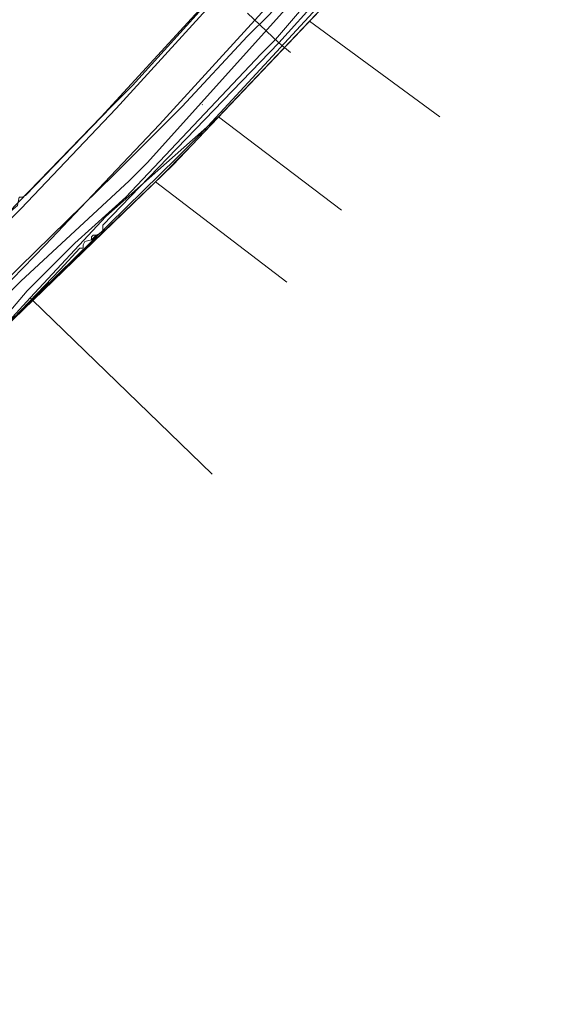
# Model space of a CAD drawing. Header units: metres. Extents: x 92810 to 93633, y 464687 to 465459.
# Tile 76 of 256: x 93139 to 93162, y 464876 to 464919. Entities that reach past the tile are written whole.
import ezdxf

# ---------------------------------------------------------------- set-up
doc = ezdxf.new("R2010")
doc.units = ezdxf.units.M
for name, color, linetype, lineweight, transparency in [('B-OI-KL-DATA_KPN-G', 90, 'SI_B_DATA_KPN', 18, 0.4), ('B-OI-KL-DATA_LIANDER-G', 90, 'SI_B_DATA_LIANDER', 18, 0.4), ('B-OI-KL-DATA_ZIGGO BV-G', 90, 'SI_B_DATA_ZIGGO', 18, 0.4), ('B-OI-KL-ET_LS_LIANDER-G', 190, 'SI_B_ET_LS_LIANDER', 18, 0.4), ('B-OI-KL-GAS_LD_LIANDER-G', 30, 'SI_B_GAS_LD_LIANDER', 18, 0.4), ('B-WE-KL-WATER-G', 170, 'KL-WATER-N', 18, 0.4)]:
    doc.layers.add(name, color=color, linetype=linetype, lineweight=lineweight, transparency=transparency)
doc.styles.get("Standard").update_dxf_attribs({"font": 'isocp.shx'})
doc.linetypes.add('KL-WATER-N', pattern='A,7,-0.5,[168,NLCS.SHX,S=0.75,R=0,X=0.75,Y=0],-2', length=9.5)
doc.linetypes.add('SI_B_DATA_KPN', pattern='A,5,-2,["KPN",Standard,S=1.5,R=0,X=-0.51,Y=-0.75],-8', length=15)
doc.linetypes.add('SI_B_DATA_LIANDER', pattern='A,5,-2,["LI-DATA",Standard,S=1.5,R=0,X=-0.51,Y=-0.75],-11', length=18)
doc.linetypes.add('SI_B_DATA_ZIGGO', pattern='A,5,-2,["ZIGGO",Standard,S=1.5,R=0,X=-0.51,Y=-0.75],-9', length=16)
doc.linetypes.add('SI_B_ET_LS_LIANDER', pattern='A,5,-2,["LI-LS",Standard,S=1.5,R=0,X=-0.51,Y=-0.75],-10', length=17)
doc.linetypes.add('SI_B_GAS_LD_LIANDER', pattern='A,5,-2,["LI-G-LD",Standard,S=1.5,R=0,X=-0.51,Y=-0.75],-11', length=18)

msp = doc.modelspace()

# ---------------------------------------------------------------- linework, layer by layer
at = {"layer": 'B-OI-KL-DATA_KPN-G', "flags": 128}
for points in [[(93180.821, 464956.107), (93181.179, 464955.464), (93181.179, 464954.964), (93181.107, 464954.893), (93168.679, 464938.607), (93168.393, 464938.321), (93159.75, 464928.107), (93159.25, 464927.607), (93146.464, 464913.75), (93145.464, 464912.75), (93127.036, 464894.679)], [(93161.893, 464932.821), (93158.607, 464928.964), (93157.464, 464927.75), (93149.464, 464918.964), (93148.536, 464918.036), (93145.679, 464914.964), (93142.75, 464912.036), (93133.107, 464902.607), (93133.107, 464902.464), (93132.964, 464902.464)], [(93161.964, 464932.75), (93161.964, 464932.536), (93161.821, 464932.393), (93159.25, 464929.107), (93158.893, 464928.75), (93152.036, 464921.25), (93151.964, 464920.964), (93151.607, 464920.821), (93144.179, 464912.536), (93143.393, 464911.75), (93138.679, 464907.393), (93137.179, 464905.893), (93133.321, 464902.107)]]:
    msp.add_lwpolyline(points, dxfattribs=at)
at = {"layer": 'B-OI-KL-DATA_LIANDER-G', "flags": 128}
msp.add_lwpolyline([(93213.75, 464999.893), (93198.25, 464977.393), (93197.321, 464975.821), (93192.964, 464971.679), (93182.821, 464957.536), (93182.679, 464957.464), (93177.607, 464956.536), (93176.821, 464955.679), (93176.536, 464955.107), (93176.536, 464954.464), (93176.464, 464954.393), (93166.607, 464942.607), (93165.107, 464940.607), (93159.179, 464933.464), (93150.179, 464923.179), (93149.607, 464922.607), (93143.536, 464915.893), (93142.607, 464914.964), (93138.893, 464911.107), (93138.75, 464911.036), (93138.607, 464911.036), (93138.536, 464910.679), (93137.607, 464909.893), (93134.036, 464906.036), (93132.179, 464904.179), (93110.464, 464882.679), (93087.821, 464863.75), (93073.679, 464855.821)], dxfattribs=at)
at = {"layer": 'B-OI-KL-DATA_ZIGGO BV-G', "flags": 128}
for points in [[(93128.32, 464895.68), (93133.607, 464901.144), (93145.283, 464912.433), (93153.343, 464920.919), (93156.072, 464924.319), (93167.561, 464937.954), (93175.026, 464947.023), (93179.86, 464953.476), (93189.738, 464965.744), (93200.115, 464979.839), (93200.32, 464981.074), (93208.979, 464992.224), (93214.705, 465000), (93218.187, 465005.314)], [(93157.793, 464926.361), (93153.343, 464920.919), (93151.218, 464918.682)], [(93151.218, 464918.682), (93147.27, 464914.526)], [(93156.88, 464914.531), (93151.218, 464918.682)], [(93146.569, 464915.057), (93146.555, 464915.068)], [(93147.27, 464914.526), (93142.377, 464910.204)], [(93147.27, 464914.526), (93146.121, 464913.316)], [(93152.614, 464910.477), (93147.27, 464914.526)], [(93146.121, 464913.316), (93144.532, 464911.712)], [(93144.532, 464911.712), (93139.178, 464906.574)], [(93150.237, 464907.339), (93144.532, 464911.712)], [(93142.377, 464910.204), (93139.091, 464906.658)], [(93139.091, 464906.658), (93137.688, 464905.144)], [(93139.178, 464906.574), (93137.688, 464905.144)], [(93139.091, 464906.658), (93139.178, 464906.574)], [(93139.178, 464906.574), (93147, 464899)]]:
    msp.add_lwpolyline(points, dxfattribs=at)
at = {"layer": 'B-OI-KL-ET_LS_LIANDER-G'}
for p, q in [((93158.036, 464926.821), (93149.893, 464917.75)), ((93149.25, 464922.25), (93142.179, 464914.536)), ((93148.036, 464920.607), (93142.821, 464914.893)), ((93148.536, 464919.036), (93149.893, 464917.75)), ((93149.893, 464917.75), (93142.25, 464909.821)), ((93149.893, 464917.75), (93150.393, 464917.321)), ((93142.179, 464914.536), (93133.393, 464905.464)), ((93142.821, 464914.893), (93138.679, 464910.536)), ((93138.679, 464910.536), (93133.393, 464905.321)), ((93142.25, 464909.821), (93142.25, 464909.536)), ((93141.964, 464909.393), (93141.75, 464909.179)), ((93141.821, 464909.393), (93141.75, 464909.321)), ((93141.964, 464909.393), (93141.821, 464909.393)), ((93142.25, 464909.536), (93141.964, 464909.393)), ((93141.464, 464909.107), (93141.393, 464908.964)), ((93141.393, 464908.964), (93141.393, 464908.821)), ((93141.75, 464909.179), (93141.464, 464909.107)), ((93141.75, 464909.321), (93141.75, 464909.179)), ((93141.25, 464908.821), (93140.393, 464907.893)), ((93141.393, 464908.821), (93141.25, 464908.821)), ((93140.393, 464907.893), (93131.393, 464898.536))]:
    msp.add_line(p, q, dxfattribs=at)
at = {"layer": 'B-OI-KL-GAS_LD_LIANDER-G', "flags": 128}
msp.add_lwpolyline([(93167.964, 464939.393), (93167.821, 464939.393), (93167.75, 464939.321), (93162.464, 464932.536), (93161.036, 464930.821), (93160.179, 464929.679), (93159.679, 464929.179), (93152.75, 464921.536), (93152.536, 464921.107), (93152.179, 464920.75), (93149.75, 464917.893), (93149.107, 464917.25), (93143.25, 464911.036), (93141.036, 464909.036), (93138.964, 464906.964), (93137.679, 464905.464), (93136.321, 464904.107), (93135.25, 464902.893)], dxfattribs=at)
at = {"layer": 'B-WE-KL-WATER-G'}
msp.add_lwpolyline([(93065.832, 464847.856), (93067.18, 464848.634), (93068.527, 464849.411), (93071.265, 464850.885), (93076.361, 464853.969), (93076.822, 464854.248), (93077.527, 464854.675), (93082.447, 464857.904), (93089.468, 464863), (93095.224, 464867.302), (93103.602, 464874.004), (93107.19, 464877.17), (93111.548, 464881.087), (93113.049, 464882.481), (93119.072, 464888.078), (93122.964, 464891.99), (93135.52, 464904.609), (93138.309, 464907.471), (93139.748, 464908.947), (93142.584, 464911.95), (93144.708, 464914.198), (93147.298, 464917.034), (93150.72, 464920.781)], dxfattribs=at)

doc.saveas('drawing.dxf')
